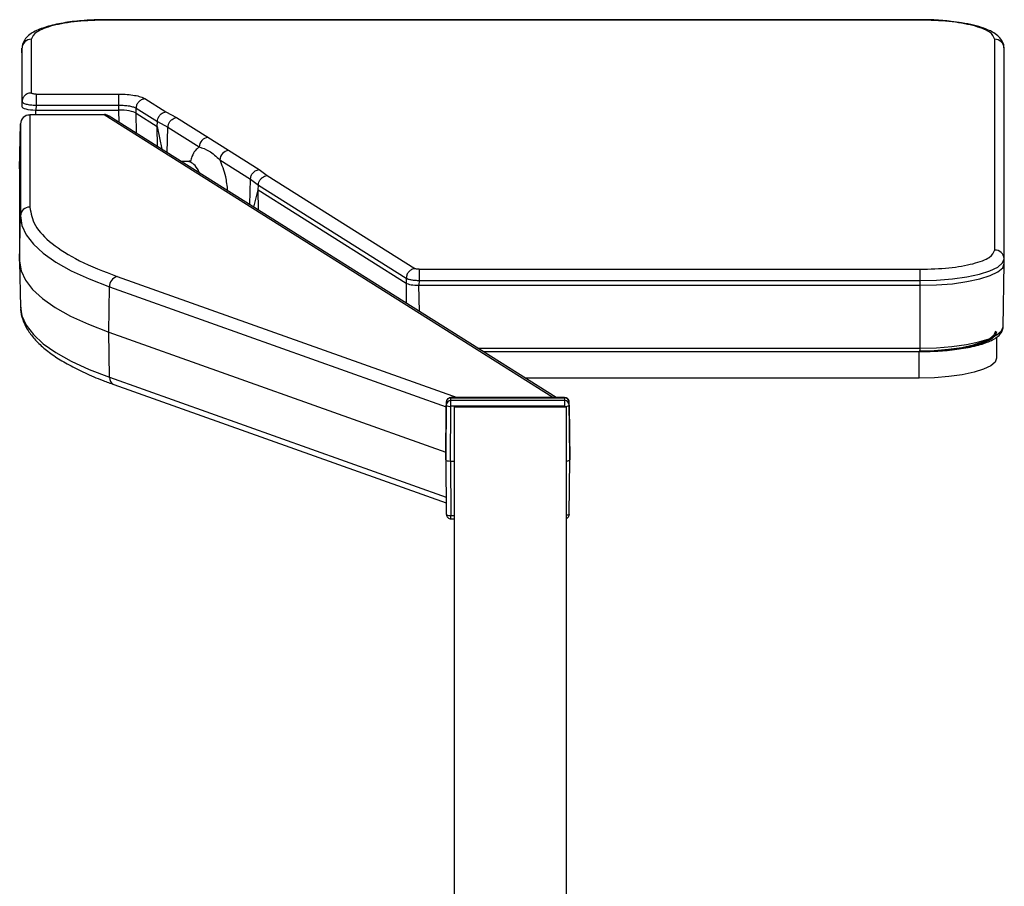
# Model space of a CAD drawing. Header units: millimetres. Extents: x 164 to 1298, y 127 to 1207.
# Tile 7 of 7: x 1130 to 1235, y 1115 to 1207. Entities that reach past the tile are written whole.
import ezdxf

# ---------------------------------------------------------------- set-up
doc = ezdxf.new("R2010")
doc.units = ezdxf.units.MM
doc.header["$LTSCALE"] = 10

msp = doc.modelspace()

# ---------------------------------------------------------------- linework, layer by layer
at = {"color": 7, "linetype": 'Continuous', "lineweight": 25}
for p, q in [((1226.35, 1207.47), (1139.15, 1207.47)), ((1139.15, 1207.47), (1139.15, 1207.44)), ((1226.35, 1207.44), (1139.15, 1207.44)), ((1226.35, 1207.47), (1226.35, 1207.44)), ((1131.17, 1205.37), (1131.17, 1199.63)), ((1234.34, 1182.81), (1234.34, 1205.37)), ((1130.15, 1203.93), (1130.17, 1204.44)), ((1130.17, 1204.44), (1130.17, 1198.7)), ((1235.34, 1181.87), (1235.34, 1204.44)), ((1235.35, 1203.93), (1235.34, 1204.44)), ((1130.15, 1203.93), (1130.15, 1198.18)), ((1235.35, 1181.36), (1235.35, 1203.93)), ((1130.26, 1199.06), (1130.17, 1198.7)), ((1131.67, 1199.5), (1140.55, 1199.5)), ((1143.33, 1199.02), (1145.58, 1197.6)), ((1130.17, 1198.7), (1130.15, 1198.18)), ((1130.17, 1198.7), (1130.22, 1198.64)), ((1131.67, 1198.31), (1131.65, 1197.79)), ((1131.65, 1197.79), (1140.54, 1197.79)), ((1131.66, 1197.3), (1131.65, 1197.79)), ((1131.67, 1198.31), (1140.55, 1198.31)), ((1140.54, 1197.79), (1140.55, 1198.31)), ((1140.56, 1196.48), (1140.54, 1197.79)), ((1142.39, 1197.47), (1142.4, 1197.99)), ((1142.4, 1197.99), (1144.67, 1196.56)), ((1138.96, 1197.3), (1131.01, 1197.3)), ((1131.01, 1197.27), (1131.01, 1197.3)), ((1131.01, 1197.27), (1131.01, 1187.4)), ((1138.96, 1197.27), (1131.01, 1197.27)), ((1138.96, 1197.3), (1138.96, 1197.27)), ((1187.02, 1167), (1138.96, 1197.27)), ((1187.36, 1167), (1139.49, 1197.15)), ((1142.39, 1197.47), (1144.65, 1196.04)), ((1142.42, 1195.31), (1142.39, 1197.47)), ((1145.58, 1197.6), (1146.72, 1196.99)), ((1146.72, 1196.99), (1150.07, 1194.88)), ((1129.92, 1191.5), (1130.01, 1196.32)), ((1130.01, 1196.32), (1130.01, 1186.46)), ((1144.65, 1196.04), (1144.67, 1196.56)), ((1144.65, 1196.04), (1145.14, 1193.59)), ((1144.69, 1193.87), (1144.65, 1196.04)), ((1144.67, 1196.56), (1145.8, 1195.96)), ((1145.71, 1193.23), (1145.8, 1195.96)), ((1145.8, 1195.96), (1149.14, 1193.85)), ((1150.07, 1194.88), (1152.29, 1193.49)), ((1152.29, 1193.49), (1155.57, 1191.42)), ((1151.36, 1192.46), (1154.64, 1190.39)), ((1129.92, 1191.5), (1129.92, 1181.61)), ((1147.94, 1192.29), (1147.2, 1192.29)), ((1155.57, 1191.42), (1156.42, 1190.78)), ((1154.55, 1187.67), (1154.64, 1190.39)), ((1154.64, 1190.39), (1155.48, 1189.76)), ((1156.42, 1190.78), (1172.23, 1180.82)), ((1155.46, 1189.24), (1155.48, 1189.76)), ((1155.48, 1189.76), (1171.31, 1179.79)), ((1154.98, 1187.4), (1155.46, 1189.24)), ((1155.46, 1189.24), (1171.3, 1179.27)), ((1155.5, 1187.07), (1155.46, 1189.24)), ((1129.92, 1181.61), (1130.01, 1186.46)), ((1235.35, 1181.36), (1235.34, 1181.87)), ((1129.92, 1181.55), (1130.01, 1176.7)), ((1235.23, 1174.59), (1235.35, 1181.36)), ((1140.35, 1179.96), (1176.75, 1167)), ((1171.31, 1179.79), (1171.3, 1179.27)), ((1172.7, 1180.74), (1226.35, 1180.74)), ((1226.35, 1179.55), (1226.35, 1180.74)), ((1139.47, 1174), (1139.54, 1178.86)), ((1139.54, 1178.86), (1175.59, 1166.02)), ((1171.3, 1179.27), (1171.32, 1177.1)), ((1172.7, 1179.55), (1172.68, 1179.03)), ((1172.68, 1179.03), (1226.35, 1179.03)), ((1172.72, 1176.22), (1172.68, 1179.03)), ((1172.7, 1179.55), (1226.35, 1179.55)), ((1226.35, 1179.03), (1226.35, 1179.55)), ((1226.35, 1172.29), (1226.35, 1179.03)), ((1139.47, 1174), (1175.54, 1161.15)), ((1139.54, 1169.17), (1139.47, 1174)), ((1234.53, 1173.47), (1234.53, 1171.23)), ((1178.96, 1172.29), (1226.35, 1172.29)), ((1179.54, 1171.93), (1226.35, 1171.93)), ((1226.25, 1171.9), (1179.58, 1171.9)), ((1226.25, 1171.93), (1226.25, 1171.9)), ((1226.25, 1169.09), (1226.25, 1171.9)), ((1226.35, 1171.93), (1226.35, 1172.29)), ((1139.54, 1169.17), (1175.58, 1156.33)), ((1140.02, 1168.4), (1175.59, 1155.73)), ((1226.25, 1169.09), (1184.04, 1169.09)), ((1175.6, 1166.5), (1175.54, 1160.67)), ((1175.54, 1160.33), (1175.6, 1166.2)), ((1175.6, 1166.5), (1175.6, 1166.2)), ((1176.04, 1160.2), (1176.1, 1166.07)), ((1188.27, 1167), (1176.1, 1167)), ((1176.1, 1166.98), (1176.1, 1167)), ((1176.1, 1166.68), (1176.1, 1166.98)), ((1176.1, 1166.98), (1188.27, 1166.98)), ((1176.1, 1166.07), (1176.1, 1166.68)), ((1188.27, 1166.68), (1176.1, 1166.68)), ((1188.27, 1166.07), (1176.1, 1166.07)), ((1188.27, 1167), (1188.27, 1166.98)), ((1188.27, 1166.98), (1188.27, 1166.68)), ((1188.27, 1166.68), (1188.27, 1166.07)), ((1188.27, 1166.07), (1188.27, 1166.01)), ((1188.77, 1166.2), (1188.77, 1166.5)), ((1188.84, 1160.67), (1188.77, 1166.5)), ((1188.77, 1166.2), (1188.84, 1160.33)), ((1176.44, 1166.01), (1188.44, 1166.01)), ((1176.44, 1166.01), (1176.44, 1067.8)), ((1188.44, 1166.01), (1188.44, 1067.8)), ((1175.54, 1160.67), (1175.54, 1160.33)), ((1175.54, 1160.33), (1175.6, 1154.5)), ((1176.04, 1160.2), (1176.44, 1160.2)), ((1176.04, 1160.2), (1176.1, 1154.37)), ((1188.77, 1154.5), (1188.84, 1160.33)), ((1188.84, 1160.33), (1188.84, 1160.67)), ((1176.1, 1154.37), (1176.44, 1154.37)), ((1176.1, 1154.01), (1176.1, 1154.37)), ((1176.1, 1154.01), (1176.44, 1154.01))]:
    msp.add_line(p, q, dxfattribs=at)
at = {"color": 7, "linetype": 'Continuous', "lineweight": 25, "flags": 128}
for points in [[(1130.01, 1186.46), (1130.17, 1185.44), (1130.63, 1184.43), (1131.39, 1183.44), (1132.45, 1182.46), (1133.81, 1181.51), (1135.45, 1180.59), (1137.37, 1179.71), (1139.54, 1178.86)], [(1226.35, 1179.55), (1228.11, 1179.59), (1229.79, 1179.73), (1231.34, 1179.94), (1232.7, 1180.23), (1233.82, 1180.58), (1234.65, 1180.98), (1235.16, 1181.42), (1235.34, 1181.87)], [(1129.92, 1181.61), (1130.08, 1180.59), (1130.54, 1179.58), (1131.31, 1178.59), (1132.37, 1177.61), (1133.73, 1176.66), (1135.37, 1175.73), (1137.29, 1174.85), (1139.47, 1174)], [(1226.35, 1179.03), (1228.11, 1179.07), (1229.8, 1179.2), (1231.35, 1179.42), (1232.72, 1179.71), (1233.84, 1180.06), (1234.67, 1180.47), (1235.18, 1180.9), (1235.35, 1181.36)], [(1130.01, 1176.7), (1130.17, 1175.75), (1130.63, 1174.74), (1131.39, 1173.75), (1132.45, 1172.77), (1133.81, 1171.82), (1135.45, 1170.9), (1137.37, 1170.01), (1139.54, 1169.17)], [(1226.35, 1172.29), (1228.09, 1172.33), (1229.75, 1172.46), (1231.29, 1172.68), (1232.63, 1172.96), (1233.74, 1173.31), (1234.56, 1173.71), (1235.06, 1174.14), (1235.23, 1174.59)], [(1226.25, 1172.02), (1227.85, 1172.06), (1229.38, 1172.18), (1230.8, 1172.38), (1232.04, 1172.64), (1233.06, 1172.96), (1233.81, 1173.33), (1234.28, 1173.72), (1234.43, 1174.14)], [(1234.53, 1174.04), (1234.37, 1173.62), (1233.9, 1173.22), (1233.14, 1172.85), (1232.11, 1172.53), (1230.85, 1172.26), (1229.42, 1172.06), (1227.87, 1171.94), (1226.25, 1171.9)], [(1234.53, 1171.23), (1234.37, 1170.81), (1233.9, 1170.41), (1233.14, 1170.04), (1232.11, 1169.72), (1230.85, 1169.45), (1229.42, 1169.25), (1227.87, 1169.13), (1226.25, 1169.09)], [(1188.77, 1154.5), (1188.76, 1154.47), (1188.73, 1154.45), (1188.69, 1154.43), (1188.63, 1154.41), (1188.55, 1154.39), (1188.46, 1154.38), (1188.44, 1154.38)]]:
    msp.add_lwpolyline(points, dxfattribs=at)
at = {"color": 7, "linetype": 'Continuous', "lineweight": 25}
for centre, radius, start, end in [((1131.16, 1204.39), 0.985, 89.0712, 176.9453), ((1234.35, 1204.39), 0.985, 3.0547, 90.9288), ((1130.99, 1196.28), 0.984, 89.0478, 177.9672), ((1139.05, 1196.45), 0.827, 58.0395, 96.6294), ((1150.22, 1193.82), 1.07, 97.9709, 178.2479), ((1152.43, 1192.42), 1.07, 97.9709, 178.2479), ((1130.99, 1186.42), 0.984, 89.0478, 177.9672), ((1234.35, 1181.82), 0.985, 3.0547, 90.9288), ((1140.66, 1178.89), 1.12, 106.1265, 181.2735), ((1140.33, 1169.12), 0.793, 176.5999, 246.3562), ((1176.09, 1166.49), 0.492, 89.0384, 178.3762), ((1176.09, 1166.18), 0.492, 89.0384, 178.3762), ((1175.99, 1166.67), 0.612, 230.5362, 280.4421), ((1188.28, 1166.49), 0.492, 1.6238, 90.9616), ((1188.28, 1166.18), 0.492, 1.6238, 90.9616), ((1188.38, 1166.67), 0.612, 259.5579, 309.4638), ((1175.98, 1154.93), 0.573, 228.7021, 282.2762)]:
    msp.add_arc(centre, radius, start, end, dxfattribs=at)
for centre, major_axis, ratio, start_param, end_param in [((1131.65, 1198.17), (1.5, -0.01), 0.250377, 3.143886, 4.713913), ((1140.54, 1197.29), (2, -0.01), 0.250426, 0.391509, 1.571819), ((1172.68, 1179.4), (1.5, -0.01), 0.250426, 3.533105, 4.713411), ((1176.04, 1160.33), (0.5, 0), 0.258819, 3.141585, 4.712271), ((1188.34, 1160.33), (0.5, 0), 0.258819, 4.9138, 6.283193)]:
    msp.add_ellipse(centre, major_axis=major_axis, ratio=ratio, start_param=start_param, end_param=end_param, dxfattribs=at)
for points, knots in [([(1139.15, 1207.47), (1138.59, 1207.47), (1137.8, 1207.45), (1136.69, 1207.38), (1135.79, 1207.3), (1134.79, 1207.16), (1133.85, 1206.99), (1132.98, 1206.77), (1132.21, 1206.52), (1131.55, 1206.24), (1130.99, 1205.9), (1130.55, 1205.49), (1130.24, 1204.99), (1130.2, 1204.62), (1130.19, 1204.45)], [0, 0, 0, 0, 0.1267, 0.176636, 0.258412, 0.340862, 0.426957, 0.514117, 0.601492, 0.688668, 0.775883, 0.862142, 0.938991, 1, 1, 1, 1]), ([(1235.32, 1204.47), (1235.32, 1204.53), (1235.33, 1204.82), (1235.1, 1205.3), (1234.67, 1205.78), (1234.04, 1206.2), (1233.2, 1206.57), (1232.09, 1206.89), (1230.9, 1207.13), (1229.76, 1207.29), (1228.76, 1207.39), (1227.66, 1207.46), (1226.85, 1207.47), (1226.35, 1207.47)], [0, 0, 0, 0, 0.024116, 0.105217, 0.196866, 0.290782, 0.412507, 0.530167, 0.649784, 0.74508, 0.816998, 0.889007, 1, 1, 1, 1]), ([(1130.25, 1199.05), (1130.23, 1198.98), (1130.19, 1198.84), (1130.2, 1198.69), (1130.2, 1198.62)], [0, 0, 0, 0, 0.5063396, 1, 1, 1, 1]), ([(1131.67, 1199.5), (1131.61, 1199.51), (1131.48, 1199.51), (1131.31, 1199.54), (1131.19, 1199.58), (1131.18, 1199.62), (1131.17, 1199.63)], [0, 0, 0, 0, 0.250059, 0.499984, 0.749897, 1, 1, 1, 1]), ([(1140.55, 1199.5), (1140.85, 1199.5), (1141.44, 1199.48), (1142.24, 1199.38), (1142.92, 1199.23), (1143.19, 1199.09), (1143.33, 1199.02)], [0, 0, 0, 0, 0.2504051, 0.5005017, 0.7503586, 1, 1, 1, 1]), ([(1130.22, 1198.64), (1130.24, 1198.61), (1130.28, 1198.54), (1130.59, 1198.44), (1131.08, 1198.34), (1131.47, 1198.32), (1131.67, 1198.31)], [0, 0, 0, 0, 0.153182, 0.435438, 0.717708, 1, 1, 1, 1]), ([(1140.55, 1198.31), (1140.55, 1198.31), (1140.75, 1198.32), (1141.14, 1198.3), (1141.68, 1198.24), (1142.13, 1198.13), (1142.31, 1198.04), (1142.4, 1197.99)], [0, 0, 0, 0, 0.000009, 0.250027, 0.500011, 0.749976, 1, 1, 1, 1]), ([(1139.48, 1197.13), (1139.45, 1197.16), (1139.31, 1197.26), (1139.11, 1197.32), (1138.97, 1197.3), (1138.96, 1197.29)], [0, 0, 0, 0, 0.24047, 0.910665, 1, 1, 1, 1]), ([(1144.67, 1196.56), (1144.68, 1196.66), (1144.71, 1196.87), (1144.84, 1197.13), (1145.01, 1197.32), (1145.17, 1197.46), (1145.37, 1197.56), (1145.51, 1197.59), (1145.58, 1197.6)], [0, 0, 0, 0, 0.1933543, 0.4240052, 0.5539033, 0.693206, 0.8419072, 1, 1, 1, 1]), ([(1145.8, 1195.96), (1145.82, 1196.07), (1145.85, 1196.28), (1146.01, 1196.58), (1146.21, 1196.79), (1146.46, 1196.94), (1146.63, 1196.98), (1146.72, 1196.99)], [0, 0, 0, 0, 0.224816, 0.424427, 0.642348, 0.803856, 1, 1, 1, 1]), ([(1149.14, 1193.85), (1148.85, 1193.6), (1148.48, 1193.28), (1148.27, 1192.47), (1148.22, 1192.29)], [0, 0, 0, 0, 0.776495, 1, 1, 1, 1]), ([(1149.14, 1193.85), (1149.49, 1193.74), (1150.18, 1193.52), (1150.97, 1192.81), (1151.36, 1192.46)], [0, 0, 0, 0, 0.500368, 1, 1, 1, 1]), ([(1152.21, 1189.13), (1152.15, 1189.66), (1151.99, 1190.93), (1151.59, 1191.89), (1151.36, 1192.46)], [0, 0, 0, 0, 0.409126, 1, 1, 1, 1]), ([(1148.26, 1192.27), (1148.25, 1192.29), (1148.23, 1192.33), (1148.04, 1192.31), (1147.94, 1192.29)], [0, 0, 0, 0, 0.479841, 1, 1, 1, 1]), ([(1149.21, 1191.03), (1149.13, 1191.19), (1148.89, 1191.67), (1148.45, 1192.15), (1148.12, 1192.25), (1147.96, 1192.29)], [0, 0, 0, 0, 0.20748, 0.598166, 1, 1, 1, 1]), ([(1154.64, 1190.39), (1154.65, 1190.49), (1154.67, 1190.7), (1154.81, 1190.96), (1154.98, 1191.15), (1155.15, 1191.28), (1155.35, 1191.38), (1155.5, 1191.4), (1155.57, 1191.42)], [0, 0, 0, 0, 0.193354, 0.424005, 0.553903, 0.693206, 0.841907, 1, 1, 1, 1]), ([(1155.48, 1189.76), (1155.5, 1189.87), (1155.52, 1190.08), (1155.69, 1190.37), (1155.9, 1190.58), (1156.15, 1190.73), (1156.32, 1190.76), (1156.42, 1190.78)], [0, 0, 0, 0, 0.224816, 0.424427, 0.642348, 0.803856, 1, 1, 1, 1]), ([(1172.7, 1180.74), (1172.65, 1180.74), (1172.55, 1180.74), (1172.41, 1180.76), (1172.3, 1180.79), (1172.26, 1180.81), (1172.23, 1180.82)], [0, 0, 0, 0, 0.250852, 0.500085, 0.750886, 1, 1, 1, 1]), ([(1171.31, 1179.79), (1171.38, 1179.76), (1171.51, 1179.69), (1171.85, 1179.62), (1172.25, 1179.56), (1172.55, 1179.55), (1172.7, 1179.55)], [0, 0, 0, 0, 0.2500313, 0.5000392, 0.7500274, 1, 1, 1, 1]), ([(1130.04, 1176.69), (1130.03, 1176.61), (1130, 1176.16), (1130.22, 1175.35), (1130.7, 1174.29), (1131.46, 1173.28), (1132.47, 1172.3), (1133.71, 1171.37), (1135.18, 1170.49), (1136.89, 1169.64), (1138.51, 1168.94), (1139.64, 1168.54), (1140.04, 1168.4)], [0, 0, 0, 0, 0.023875, 0.130935, 0.240996, 0.354581, 0.46982, 0.585513, 0.701404, 0.817766, 0.934541, 1, 1, 1, 1]), ([(1226.35, 1171.93), (1226.93, 1171.93), (1227.73, 1171.95), (1228.86, 1172.02), (1229.77, 1172.1), (1230.77, 1172.24), (1231.72, 1172.41), (1232.59, 1172.62), (1233.35, 1172.85), (1233.98, 1173.12), (1234.5, 1173.41), (1234.89, 1173.74), (1235.17, 1174.13), (1235.21, 1174.45), (1235.23, 1174.6)], [0, 0, 0, 0, 0.126661, 0.1762, 0.257342, 0.33907, 0.424232, 0.510158, 0.595775, 0.680298, 0.763424, 0.845413, 0.924942, 1, 1, 1, 1]), ([(1176.1, 1166.99), (1176.06, 1166.99), (1175.97, 1166.99), (1175.81, 1166.92), (1175.68, 1166.79), (1175.61, 1166.64), (1175.61, 1166.54), (1175.6, 1166.5)], [0, 0, 0, 0, 0.1398973, 0.3704663, 0.620004, 0.8553528, 1, 1, 1, 1]), ([(1188.76, 1166.51), (1188.76, 1166.55), (1188.76, 1166.65), (1188.68, 1166.8), (1188.55, 1166.93), (1188.4, 1166.99), (1188.3, 1166.99), (1188.27, 1166.99)], [0, 0, 0, 0, 0.157729, 0.389419, 0.64017, 0.876663, 1, 1, 1, 1]), ([(1175.61, 1154.5), (1175.61, 1154.46), (1175.61, 1154.35), (1175.69, 1154.2), (1175.82, 1154.08), (1175.97, 1154.01), (1176.07, 1154.01), (1176.1, 1154.01)], [0, 0, 0, 0, 0.156206, 0.388341, 0.639572, 0.876519, 1, 1, 1, 1]), ([(1188.44, 1154.04), (1188.47, 1154.05), (1188.57, 1154.09), (1188.69, 1154.21), (1188.76, 1154.36), (1188.77, 1154.46), (1188.77, 1154.5)], [0, 0, 0, 0, 0.196194, 0.514828, 0.815344, 1, 1, 1, 1])]:
    msp.add_open_spline(points, degree=3, knots=knots, dxfattribs=at)
for points in [[(1139.15, 1207.44), (1138.11, 1207.41), (1136.02, 1207.35), (1133.38, 1206.87), (1131.53, 1206.19), (1131.29, 1205.65), (1131.17, 1205.37)], [(1234.34, 1205.37), (1234.22, 1205.65), (1233.98, 1206.19), (1232.13, 1206.87), (1229.49, 1207.35), (1227.4, 1207.41), (1226.35, 1207.44)], [(1131.17, 1199.63), (1131.04, 1199.62), (1130.79, 1199.59), (1130.45, 1199.38), (1130.32, 1199.17), (1130.26, 1199.06)], [(1131.67, 1199.5), (1131.67, 1199.46), (1131.67, 1199.36), (1131.67, 1199.06), (1131.67, 1198.7), (1131.67, 1198.44), (1131.67, 1198.31)], [(1140.55, 1198.31), (1140.55, 1198.44), (1140.55, 1198.7), (1140.55, 1199.06), (1140.55, 1199.36), (1140.55, 1199.46), (1140.55, 1199.5)], [(1142.4, 1197.99), (1142.42, 1198.12), (1142.45, 1198.37), (1142.67, 1198.7), (1142.97, 1198.94), (1143.21, 1199), (1143.33, 1199.02)], [(1131.01, 1187.4), (1131.13, 1186.74), (1131.36, 1185.42), (1133.24, 1183.48), (1136.12, 1181.63), (1138.94, 1180.52), (1140.35, 1179.96)], [(1226.35, 1180.74), (1227.4, 1180.77), (1229.49, 1180.83), (1232.13, 1181.31), (1233.98, 1181.99), (1234.22, 1182.53), (1234.34, 1182.81)], [(1172.23, 1180.82), (1172.12, 1180.79), (1171.88, 1180.74), (1171.58, 1180.49), (1171.36, 1180.16), (1171.33, 1179.91), (1171.31, 1179.79)], [(1172.7, 1180.74), (1172.7, 1180.69), (1172.7, 1180.6), (1172.7, 1180.3), (1172.7, 1179.93), (1172.7, 1179.68), (1172.7, 1179.55)]]:
    msp.add_open_spline(points, degree=3, dxfattribs=at)

doc.saveas('drawing.dxf')
